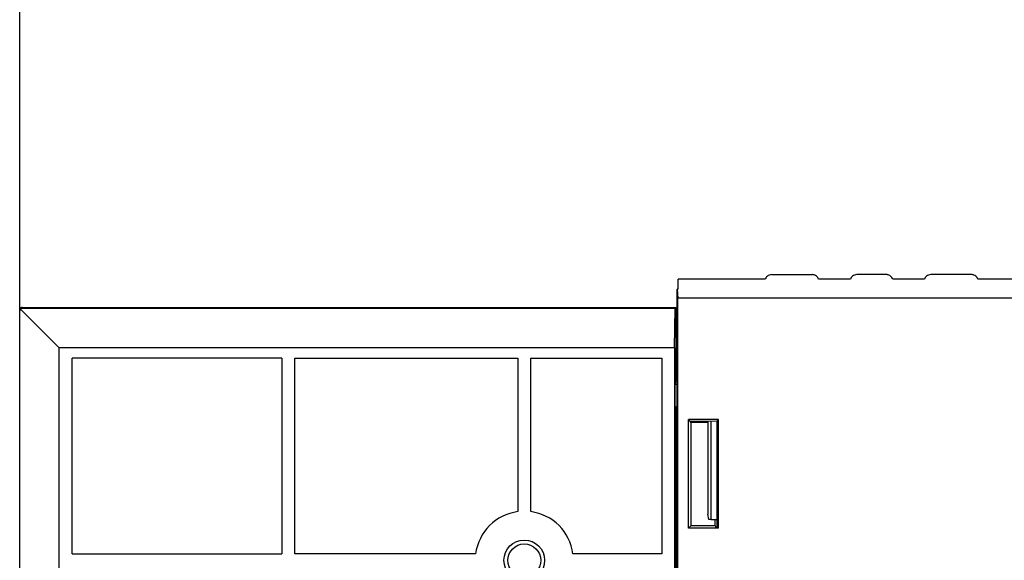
# Model space of a CAD drawing. Header units: millimetres. Extents: x -206 to 633, y -81 to 435.
# Tile 40 of 43: x 369 to 445, y 134 to 175. Entities that reach past the tile are written whole.
import ezdxf

# ---------------------------------------------------------------- set-up
doc = ezdxf.new("R2010")
doc.units = ezdxf.units.MM
doc.header["$LTSCALE"] = 23.1
doc.layers.add('06_ALL_SURFS', color=7, linetype='CONTINUOUS')
doc.layers.add('20_ALL_FEATURES', color=7, linetype='CONTINUOUS')

msp = doc.modelspace()

# ---------------------------------------------------------------- linework, layer by layer
at = {"layer": '06_ALL_SURFS', "color": 7}
for p, q in [((369.486, 103.808), (369.499, 253.978)), ((426.859, 155.699), (429.976, 155.699)), ((435.628, 155.698), (433.359, 155.698)), ((442.128, 155.697), (439.011, 155.698)), ((419.725, 154.589), (419.739, 155.349)), ((426.38, 155.348), (419.739, 155.349)), ((432.88, 155.347), (430.455, 155.348)), ((438.532, 155.347), (436.108, 155.347)), ((449.251, 155.346), (442.608, 155.346)), ((419.655, 124.239), (419.658, 154.589)), ((419.658, 154.589), (419.707, 153.89)), ((419.725, 154.589), (419.658, 154.589)), ((419.703, 123.751), (419.707, 153.89)), ((449.283, 153.887), (419.707, 153.89)), ((372.493, 150.106), (369.544, 153.056)), ((369.69, 153.194), (419.551, 153.188)), ((419.514, 153.115), (369.69, 153.121)), ((419.463, 150.101), (419.514, 153.115)), ((419.514, 153.115), (419.551, 153.188)), ((419.551, 153.188), (419.55, 147.673)), ((372.489, 108.717), (372.493, 150.106)), ((419.463, 150.101), (372.493, 150.106)), ((419.463, 150.101), (419.46, 124.335)), ((373.492, 134.394), (373.493, 149.322)), ((389.494, 149.32), (373.493, 149.322)), ((389.494, 149.32), (389.493, 134.392)), ((390.493, 134.392), (390.494, 149.32)), ((390.494, 149.32), (407.494, 149.318)), ((407.494, 149.318), (407.493, 137.606)), ((408.493, 137.606), (408.494, 149.318)), ((408.494, 149.318), (418.494, 149.317)), ((418.494, 149.317), (418.493, 134.388)), ((419.494, 145.317), (419.494, 147.315)), ((419.497, 147.515), (419.55, 147.673)), ((419.657, 147.673), (419.55, 147.673)), ((419.547, 124.239), (419.55, 145.317)), ((420.533, 136.336), (420.534, 144.651)), ((422.802, 144.65), (420.534, 144.651)), ((420.534, 144.651), (420.712, 144.413)), ((420.712, 144.413), (420.711, 136.514)), ((420.712, 144.413), (420.74, 144.525)), ((421.994, 144.413), (420.712, 144.413)), ((421.694, 144.525), (421.694, 144.413)), ((421.994, 144.525), (421.993, 137.409)), ((422.801, 136.336), (422.802, 144.65)), ((422.062, 137.016), (421.993, 137.409)), ((422.257, 137.016), (422.062, 137.016)), ((422.564, 136.514), (422.564, 137.016)), ((420.711, 136.514), (420.533, 136.336)), ((422.801, 136.336), (420.533, 136.336)), ((422.564, 136.514), (420.711, 136.514)), ((422.564, 136.514), (422.592, 136.43)), ((422.676, 136.43), (422.592, 136.43)), ((422.801, 136.336), (422.676, 136.43)), ((373.492, 134.394), (389.493, 134.392)), ((404.276, 134.39), (390.493, 134.392)), ((418.493, 134.388), (411.709, 134.389))]:
    msp.add_line(p, q, dxfattribs=at)
at = {"layer": '06_ALL_SURFS', "color": 4}
for p, q in [((419.657, 147.515), (419.497, 147.515)), ((419.55, 145.317), (419.494, 145.317))]:
    msp.add_line(p, q, dxfattribs=at)
at = {"layer": '06_ALL_SURFS', "color": 7}
for radius in [1.55, 1.25]:
    msp.add_circle((407.992, 133.89), radius, dxfattribs=at)
for start, end in [(97.65573, 172.3312), (7.65572, 82.33121)]:
    msp.add_arc((407.992, 133.89), 3.75, start, end, dxfattribs=at)
for centre, major_axis, ratio, start_param, end_param in [((419.498, 147.315), (0, 0.2), 0.017455, 0.05236, 1.570796), ((420.05, 145.317), (0.5, 0), 0.999848, 2.475165, 3.141593)]:
    msp.add_ellipse(centre, major_axis=major_axis, ratio=ratio, start_param=start_param, end_param=end_param, dxfattribs=at)
for points, knots in [([(426.859, 155.699), (426.799, 155.699), (426.683, 155.676), (426.54, 155.59), (426.438, 155.478), (426.395, 155.391), (426.38, 155.348)], [0, 0, 0, 0, 0.286073, 0.546303, 0.781536, 1, 1, 1, 1]), ([(430.455, 155.348), (430.44, 155.391), (430.397, 155.477), (430.295, 155.59), (430.178, 155.66), (430.067, 155.693), (430.007, 155.699), (429.976, 155.699)], [0, 0, 0, 0, 0.218195, 0.453118, 0.71303, 0.854182, 1, 1, 1, 1]), ([(433.359, 155.698), (433.299, 155.698), (433.183, 155.675), (433.04, 155.589), (432.938, 155.477), (432.895, 155.391), (432.88, 155.347)], [0, 0, 0, 0, 0.286073, 0.546303, 0.781536, 1, 1, 1, 1]), ([(436.108, 155.347), (436.092, 155.39), (436.049, 155.477), (435.947, 155.589), (435.83, 155.659), (435.72, 155.692), (435.659, 155.698), (435.628, 155.698)], [0, 0, 0, 0, 0.218195, 0.453118, 0.71303, 0.854182, 1, 1, 1, 1]), ([(439.011, 155.698), (438.951, 155.698), (438.836, 155.675), (438.693, 155.589), (438.591, 155.476), (438.547, 155.39), (438.532, 155.347)], [0, 0, 0, 0, 0.286073, 0.546303, 0.781536, 1, 1, 1, 1]), ([(442.608, 155.346), (442.592, 155.39), (442.549, 155.476), (442.447, 155.588), (442.33, 155.659), (442.22, 155.691), (442.159, 155.697), (442.128, 155.697)], [0, 0, 0, 0, 0.218195, 0.453118, 0.71303, 0.854182, 1, 1, 1, 1]), ([(369.69, 153.194), (369.674, 153.194), (369.644, 153.19), (369.589, 153.172), (369.536, 153.131), (369.498, 153.068), (369.49, 153.023), (369.49, 153.001)], [0, 0, 0, 0, 0.152279, 0.298403, 0.557474, 0.785939, 1, 1, 1, 1]), ([(369.544, 153.056), (369.535, 153.047), (369.519, 153.027), (369.497, 152.983), (369.49, 152.947), (369.49, 152.923)], [0, 0, 0, 0, 0.269021, 0.519572, 1, 1, 1, 1]), ([(369.69, 153.121), (369.675, 153.121), (369.646, 153.117), (369.606, 153.104), (369.572, 153.083), (369.553, 153.065), (369.544, 153.056)], [0, 0, 0, 0, 0.269218, 0.530183, 0.773046, 1, 1, 1, 1])]:
    msp.add_open_spline(points, degree=3, knots=knots, dxfattribs=at)
at = {"layer": '20_ALL_FEATURES', "color": 4}
msp.add_line((419.657, 147.315), (419.494, 147.315), dxfattribs=at)
at = {"layer": '20_ALL_FEATURES', "color": 7}
for p, q in [((420.74, 144.525), (422.676, 144.524)), ((422.257, 137.016), (422.258, 144.525)), ((422.802, 144.65), (422.676, 144.524)), ((422.676, 144.524), (422.676, 136.43)), ((422.257, 137.016), (422.676, 137.016))]:
    msp.add_line(p, q, dxfattribs=at)
msp.add_arc((419.993, 145.317), 0.5, 132.36848, 180.01096, dxfattribs=at)

doc.saveas('drawing.dxf')
